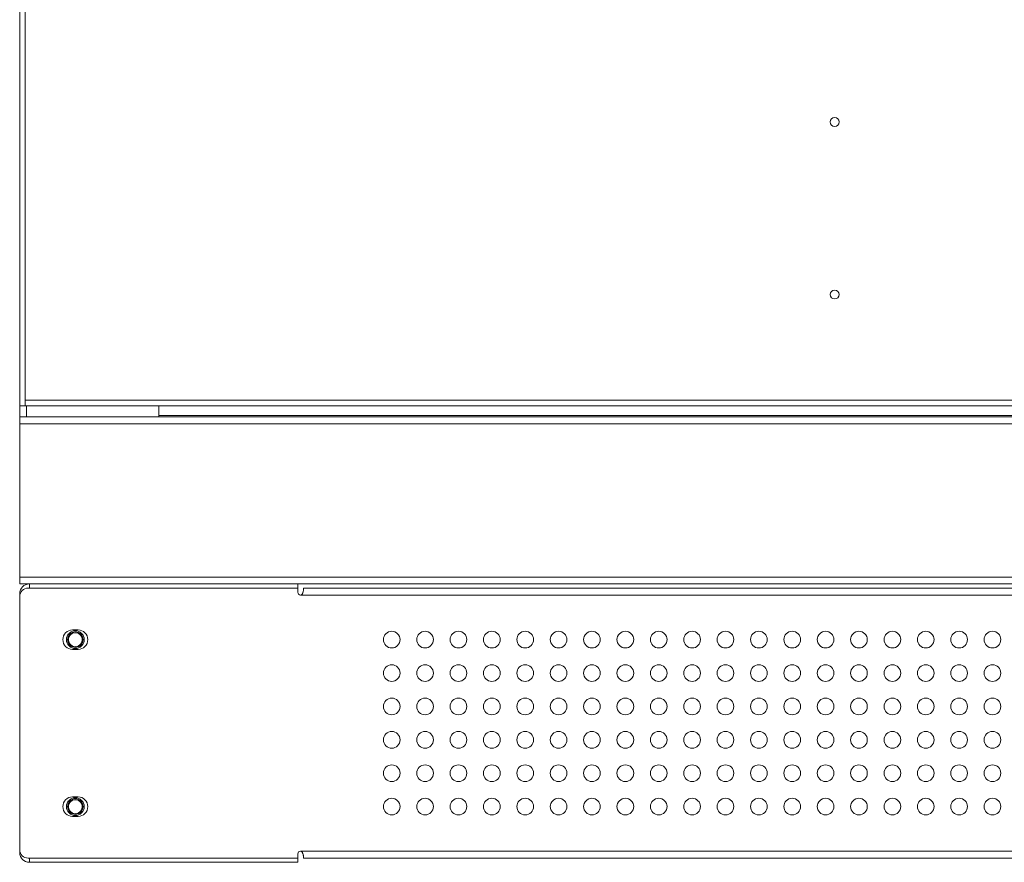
# Model space of a CAD drawing. Extents: x 4773 to 8448, y 27273 to 31291.
# Tile 1 of 99: x 5148 to 5502, y 27273 to 27576. Entities that reach past the tile are written whole.
import ezdxf

# ---------------------------------------------------------------- set-up
doc = ezdxf.new("R2010")
doc.units = 0
doc.header["$LTSCALE"] = 7.5
doc.header["$MEASUREMENT"] = 0
doc.layers.get('0').update_dxf_attribs({"linetype": 'CONTINUOUS', "lineweight": 18})

msp = doc.modelspace()

# ---------------------------------------------------------------- linework, layer by layer
at = {"linetype": 'Continuous'}
for p, q in [((5147.676, 27436.952), (5147.676, 29408.952)), ((5149.676, 27436.952), (5149.676, 29408.952)), ((5843.676, 27438.952), (5149.676, 27438.952)), ((5147.676, 27436.952), (6547.676, 27436.952)), ((5147.676, 27432.952), (5147.676, 27436.952)), ((5150.176, 27432.952), (5150.176, 27436.952)), ((5197.676, 27436.952), (5197.676, 27432.952)), ((5147.676, 27432.952), (6547.676, 27432.952)), ((5147.676, 27432.952), (5147.676, 27372.952)), ((6497.676, 27433.452), (5197.676, 27433.452)), ((5147.676, 27430.452), (6547.676, 27430.452)), ((5147.676, 27375.452), (6547.676, 27375.452)), ((5147.676, 27372.952), (5151.176, 27372.952)), ((5150.676, 27371.452), (5247.676, 27371.452)), ((5151.176, 27372.952), (5247.676, 27372.952)), ((5151.176, 27372.952), (5151.176, 27371.452)), ((5797.676, 27372.952), (5247.676, 27372.952)), ((5247.676, 27371.452), (5247.676, 27372.952)), ((5247.676, 27371.452), (5247.676, 27369.952)), ((5795.176, 27371.452), (5249.676, 27371.452)), ((5249.676, 27370.878), (5249.676, 27371.452)), ((5147.676, 27369.452), (5147.85, 27369.452)), ((5147.676, 27369.452), (5147.676, 27368.452)), ((5147.676, 27277.452), (5147.676, 27368.452)), ((5796.176, 27368.952), (5248.676, 27368.952)), ((5166.676, 27356.452), (5168.676, 27356.452)), ((5168.676, 27349.452), (5166.676, 27349.452)), ((5166.676, 27296.452), (5168.676, 27296.452)), ((5168.676, 27289.452), (5166.676, 27289.452)), ((5147.676, 27277.452), (5147.676, 27276.452)), ((5147.676, 27276.452), (5147.85, 27276.452)), ((5247.676, 27274.452), (5247.676, 27275.952)), ((5248.676, 27276.952), (5796.176, 27276.952)), ((5247.676, 27274.452), (5150.676, 27274.452)), ((5151.176, 27272.952), (5151.176, 27274.452)), ((5247.676, 27272.952), (5151.176, 27272.952)), ((5247.676, 27272.952), (5247.676, 27274.452)), ((5249.676, 27275.025), (5249.676, 27274.452)), ((5795.176, 27274.452), (5249.676, 27274.452))]:
    msp.add_line(p, q, dxfattribs=at)
for centre, radius in [((5440.676, 27538.952), 1.6), ((5440.676, 27476.952), 1.6), ((5167.676, 27352.952), 3.2), ((5167.676, 27352.952), 2.8), ((5167.676, 27352.952), 2.5), ((5281.426, 27352.952), 3), ((5293.426, 27352.952), 3), ((5305.426, 27352.952), 3), ((5317.426, 27352.952), 3), ((5329.426, 27352.952), 3), ((5341.426, 27352.952), 3), ((5353.426, 27352.952), 3), ((5365.426, 27352.952), 3), ((5377.426, 27352.952), 3), ((5389.426, 27352.952), 3), ((5401.426, 27352.952), 3), ((5413.426, 27352.952), 3), ((5425.426, 27352.952), 3), ((5437.426, 27352.952), 3), ((5449.426, 27352.952), 3), ((5461.426, 27352.952), 3), ((5473.426, 27352.952), 3), ((5485.426, 27352.952), 3), ((5497.426, 27352.952), 3), ((5281.426, 27340.952), 3), ((5293.426, 27340.952), 3), ((5305.426, 27340.952), 3), ((5317.426, 27340.952), 3), ((5329.426, 27340.952), 3), ((5341.426, 27340.952), 3), ((5353.426, 27340.952), 3), ((5365.426, 27340.952), 3), ((5377.426, 27340.952), 3), ((5389.426, 27340.952), 3), ((5401.426, 27340.952), 3), ((5413.426, 27340.952), 3), ((5425.426, 27340.952), 3), ((5437.426, 27340.952), 3), ((5449.426, 27340.952), 3), ((5461.426, 27340.952), 3), ((5473.426, 27340.952), 3), ((5485.426, 27340.952), 3), ((5497.426, 27340.952), 3), ((5281.426, 27328.952), 3), ((5293.426, 27328.952), 3), ((5305.426, 27328.952), 3), ((5317.426, 27328.952), 3), ((5329.426, 27328.952), 3), ((5341.426, 27328.952), 3), ((5353.426, 27328.952), 3), ((5365.426, 27328.952), 3), ((5377.426, 27328.952), 3), ((5389.426, 27328.952), 3), ((5401.426, 27328.952), 3), ((5413.426, 27328.952), 3), ((5425.426, 27328.952), 3), ((5437.426, 27328.952), 3), ((5449.426, 27328.952), 3), ((5461.426, 27328.952), 3), ((5473.426, 27328.952), 3), ((5485.426, 27328.952), 3), ((5497.426, 27328.952), 3), ((5281.426, 27316.952), 3), ((5293.426, 27316.952), 3), ((5305.426, 27316.952), 3), ((5317.426, 27316.952), 3), ((5329.426, 27316.952), 3), ((5341.426, 27316.952), 3), ((5353.426, 27316.952), 3), ((5365.426, 27316.952), 3), ((5377.426, 27316.952), 3), ((5389.426, 27316.952), 3), ((5401.426, 27316.952), 3), ((5413.426, 27316.952), 3), ((5425.426, 27316.952), 3), ((5437.426, 27316.952), 3), ((5449.426, 27316.952), 3), ((5461.426, 27316.952), 3), ((5473.426, 27316.952), 3), ((5485.426, 27316.952), 3), ((5497.426, 27316.952), 3), ((5281.426, 27304.952), 3), ((5293.426, 27304.952), 3), ((5305.426, 27304.952), 3), ((5317.426, 27304.952), 3), ((5329.426, 27304.952), 3), ((5341.426, 27304.952), 3), ((5353.426, 27304.952), 3), ((5365.426, 27304.952), 3), ((5377.426, 27304.952), 3), ((5389.426, 27304.952), 3), ((5401.426, 27304.952), 3), ((5413.426, 27304.952), 3), ((5425.426, 27304.952), 3), ((5437.426, 27304.952), 3), ((5449.426, 27304.952), 3), ((5461.426, 27304.952), 3), ((5473.426, 27304.952), 3), ((5485.426, 27304.952), 3), ((5497.426, 27304.952), 3), ((5167.676, 27292.952), 3.2), ((5167.676, 27292.952), 2.8), ((5167.676, 27292.952), 2.5), ((5281.426, 27292.952), 3), ((5293.426, 27292.952), 3), ((5305.426, 27292.952), 3), ((5317.426, 27292.952), 3), ((5329.426, 27292.952), 3), ((5341.426, 27292.952), 3), ((5353.426, 27292.952), 3), ((5365.426, 27292.952), 3), ((5377.426, 27292.952), 3), ((5389.426, 27292.952), 3), ((5401.426, 27292.952), 3), ((5413.426, 27292.952), 3), ((5425.426, 27292.952), 3), ((5437.426, 27292.952), 3), ((5449.426, 27292.952), 3), ((5461.426, 27292.952), 3), ((5473.426, 27292.952), 3), ((5485.426, 27292.952), 3), ((5497.426, 27292.952), 3)]:
    msp.add_circle(centre, radius, dxfattribs=at)
for centre, radius, start, end in [((5151.176, 27369.452), 3.5, 90, 180), ((5150.676, 27368.452), 3, 90, 180), ((5248.676, 27369.952), 1, 180, 270), ((5166.676, 27352.952), 3.5, 90, 270), ((5168.676, 27352.952), 3.5, 270, 90), ((5166.676, 27292.952), 3.5, 90, 270), ((5168.676, 27292.952), 3.5, 270, 90), ((5150.676, 27277.452), 3, 180, 270), ((5151.176, 27276.452), 3.5, 180, 270), ((5248.676, 27275.952), 1, 90, 180)]:
    msp.add_arc(centre, radius, start, end, dxfattribs=at)
for points, knots in [([(5248.676, 27368.952), (5248.78, 27368.95), (5248.959, 27369.02), (5249.162, 27369.213), (5249.334, 27369.468), (5249.481, 27369.802), (5249.592, 27370.175), (5249.658, 27370.537), (5249.677, 27370.771), (5249.676, 27370.878)], [0, 0, 0, 0, 0.1333826, 0.2296248, 0.3607241, 0.5259185, 0.6990984, 0.8611932, 1, 1, 1, 1]), ([(5248.676, 27276.952), (5248.78, 27276.954), (5248.959, 27276.883), (5249.162, 27276.69), (5249.334, 27276.436), (5249.481, 27276.101), (5249.592, 27275.728), (5249.658, 27275.366), (5249.677, 27275.133), (5249.676, 27275.025)], [0, 0, 0, 0, 0.1333827, 0.2296249, 0.3607238, 0.5259181, 0.6990982, 0.8611931, 1, 1, 1, 1])]:
    msp.add_open_spline(points, degree=3, knots=knots, dxfattribs=at)

doc.saveas('drawing.dxf')
